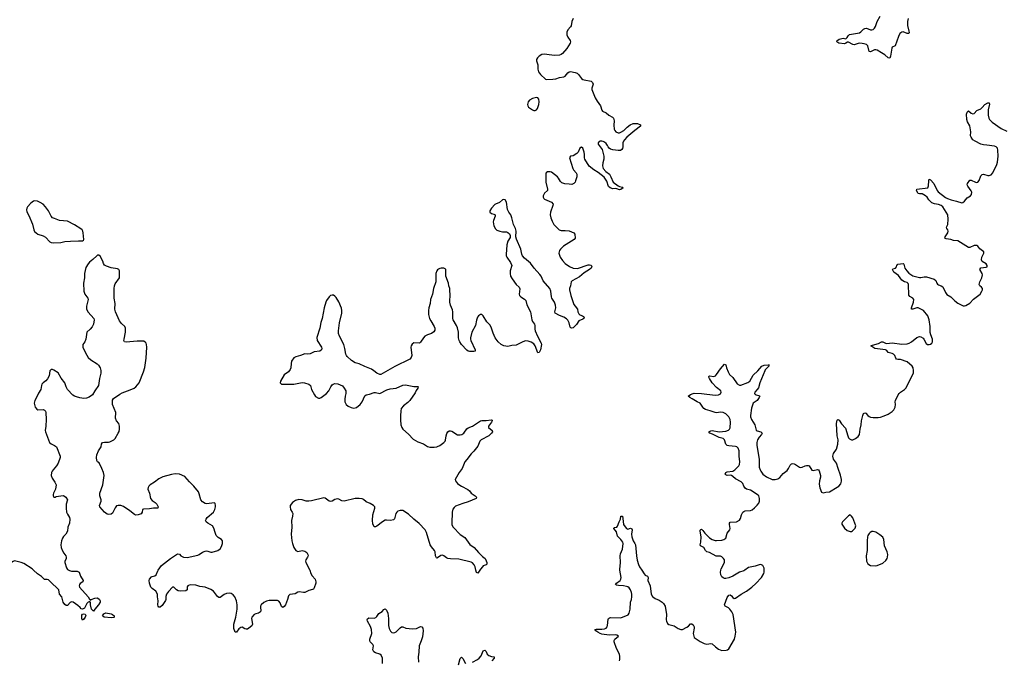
# Model space of a CAD drawing. Header units: inches. Extents: x 1449224 to 1618377, y 389895 to 532950.
# Tile 3 of 105: x 1473868 to 1488314, y 398678 to 408074. Entities that reach past the tile are written whole.
import ezdxf

# ---------------------------------------------------------------- set-up
doc = ezdxf.new("R2010")
doc.units = ezdxf.units.IN
doc.header["$MEASUREMENT"] = 0
for name, color, linetype in [('B4379', 7, 'Continuous'), ('B4389', 7, 'Continuous'), ('B4470', 7, 'Continuous'), ('B4480', 7, 'Continuous')]:
    doc.layers.add(name, color=color, linetype=linetype)

msp = doc.modelspace()

# ---------------------------------------------------------------- linework, layer by layer
at = {"layer": 'B4379', "color": 6, "elevation": 600}
for points in [[(1474591, 400000), (1474597, 399997), (1474630, 399986), (1474710, 399985), (1474742, 399970), (1474758, 399910), (1474800, 399850), (1474792, 399830), (1474756, 399804), (1474745, 399790), (1474742, 399770), (1474747, 399750), (1474870, 399610), (1474890, 399576), (1474902, 399570), (1474904, 399564), (1474910, 399562), (1474915, 399570), (1474969, 399590), (1475010, 399593), (1475038, 399570), (1475047, 399550), (1475046, 399530), (1475025, 399490), (1474971, 399429), (1474950, 399398), (1474922, 399430), (1474908, 399492), (1474907, 399527), (1474890, 399546), (1474885, 399535), (1474870, 399528), (1474852, 399510), (1474817, 399443), (1474791, 399429), (1474770, 399433), (1474757, 399450), (1474721, 399481), (1474650, 399529), (1474630, 399534), (1474610, 399524), (1474570, 399480), (1474550, 399481), (1474530, 399496), (1474506, 399530), (1474487, 399607), (1474453, 399650), (1474440, 399710), (1474424, 399730), (1474332, 399812), (1474290, 399857), (1474270, 399865), (1474230, 399863), (1474189, 399909), (1474130, 399944), (1474071, 400000)], [(1478125, 400000), (1478137, 399950), (1478158, 399918), (1478201, 399870), (1478215, 399830), (1478213, 399810), (1478190, 399739), (1478177, 399723), (1478165, 399715), (1478110, 399702), (1478050, 399674), (1478030, 399671), (1477970, 399681), (1477950, 399676), (1477907, 399653), (1477830, 399641), (1477810, 399621), (1477799, 399570), (1477770, 399491), (1477750, 399465), (1477730, 399450), (1477710, 399469), (1477690, 399520), (1477670, 399545), (1477650, 399556), (1477590, 399553), (1477530, 399555), (1477490, 399545), (1477450, 399527), (1477410, 399490), (1477401, 399470), (1477399, 399450), (1477406, 399410), (1477400, 399390), (1477370, 399371), (1477330, 399361), (1477309, 399351), (1477273, 399310), (1477268, 399290), (1477285, 399210), (1477275, 399185), (1477230, 399147), (1477210, 399136), (1477190, 399134), (1477170, 399141), (1477130, 399166), (1477110, 399160), (1477083, 399137), (1477050, 399092), (1477030, 399089), (1477010, 399142), (1477008, 399210), (1477041, 399310), (1477058, 399430), (1477056, 399490), (1477047, 399550), (1477022, 399610), (1477000, 399640), (1476970, 399656), (1476950, 399662), (1476904, 399656), (1476870, 399644), (1476810, 399601), (1476790, 399600), (1476770, 399613), (1476710, 399690), (1476670, 399718), (1476590, 399748), (1476510, 399758), (1476450, 399780), (1476370, 399784), (1476344, 399776), (1476335, 399770), (1476327, 399753), (1476326, 399710), (1476305, 399695), (1476230, 399691), (1476195, 399695), (1476169, 399709), (1476130, 399748), (1476110, 399750), (1476050, 399688), (1476022, 399650), (1476010, 399612), (1476010, 399570), (1476005, 399555), (1475957, 399483), (1475930, 399457), (1475910, 399458), (1475901, 399470), (1475896, 399490), (1475901, 399550), (1475888, 399610), (1475888, 399650), (1475864, 399690), (1475810, 399730), (1475792, 399752), (1475772, 399808), (1475767, 399850), (1475774, 399870), (1475800, 399900), (1475813, 399907), (1475850, 399917), (1475869, 399931), (1475893, 399990), (1475900, 400000)], [(1479191, 398630), (1479191, 398691), (1479189, 398710), (1479170, 398752), (1479150, 398768), (1479087, 398787), (1479064, 398804), (1479051, 398830), (1479059, 398890), (1479048, 398910), (1479010, 398947), (1479003, 398970), (1479005, 398990), (1479035, 399070), (1479031, 399130), (1479015, 399175), (1478970, 399250), (1478967, 399270), (1478973, 399287), (1478990, 399299), (1479070, 399296), (1479095, 399305), (1479110, 399318), (1479138, 399362), (1479186, 399394), (1479210, 399421), (1479230, 399435), (1479250, 399412), (1479268, 399368), (1479279, 399290), (1479281, 399190), (1479290, 399146), (1479306, 399106), (1479330, 399083), (1479350, 399079), (1479370, 399084), (1479390, 399096), (1479450, 399156), (1479470, 399168), (1479490, 399170), (1479531, 399151), (1479630, 399138), (1479690, 399143), (1479750, 399172), (1479767, 399167), (1479781, 399150), (1479788, 399110), (1479777, 399023), (1479759, 398961), (1479728, 398888), (1479725, 398795), (1479715, 398730), (1479721, 398650)]]:
    msp.add_lwpolyline(points, dxfattribs=at)
for points in [[(1474790, 399266), (1474780, 399290), (1474781, 399339), (1474790, 399354), (1474810, 399359), (1474830, 399355), (1474836, 399337), (1474830, 399310), (1474810, 399282)], [(1475210, 399302), (1475109, 399309), (1475084, 399330), (1475101, 399359), (1475130, 399374), (1475210, 399360), (1475230, 399351), (1475254, 399330), (1475256, 399310), (1475250, 399307)]]:
    msp.add_lwpolyline(points, close=True, dxfattribs=at)
at = {"layer": 'B4389', "color": 6, "elevation": 600}
for points in [[(1480618, 400000), (1480590, 399954), (1480570, 399965), (1480561, 400000)], [(1482666, 398670), (1482675, 398690), (1482675, 398735), (1482668, 398770), (1482622, 398850), (1482590, 398950), (1482590, 398970), (1482599, 398990), (1482654, 399030), (1482630, 399045), (1482610, 399050), (1482515, 399045), (1482410, 399060), (1482383, 399070), (1482351, 399090), (1482322, 399110), (1482308, 399130), (1482325, 399135), (1482410, 399135), (1482450, 399141), (1482470, 399150), (1482485, 399170), (1482491, 399189), (1482501, 399279), (1482507, 399293), (1482519, 399301), (1482535, 399305), (1482690, 399301), (1482795, 399345), (1482811, 399370), (1482827, 399430), (1482831, 399530), (1482844, 399570), (1482850, 399610), (1482849, 399649), (1482844, 399670), (1482830, 399711), (1482810, 399743), (1482790, 399754), (1482770, 399759), (1482728, 399768), (1482654, 399774), (1482622, 399782), (1482610, 399790), (1482622, 399810), (1482676, 399850), (1482688, 399870), (1482691, 399890), (1482672, 400000)], [(1482994, 400000), (1483030, 399944), (1483047, 399927), (1483078, 399910), (1483089, 399890), (1483085, 399850), (1483116, 399770), (1483134, 399650), (1483152, 399612), (1483190, 399582), (1483250, 399558), (1483292, 399532), (1483316, 399510), (1483339, 399470), (1483358, 399350), (1483353, 399270), (1483356, 399250), (1483370, 399218), (1483390, 399201), (1483470, 399181), (1483530, 399142), (1483570, 399127), (1483592, 399130), (1483657, 399163), (1483681, 399179), (1483710, 399211), (1483730, 399214), (1483750, 399196), (1483762, 399170), (1483765, 399150), (1483750, 399070), (1483758, 399030), (1483766, 399010), (1483851, 398951), (1483910, 398925), (1483950, 398915), (1484010, 398926), (1484030, 398917), (1484075, 398875), (1484122, 398842), (1484170, 398823), (1484235, 398825), (1484252, 398830), (1484272, 398848), (1484353, 398987), (1484367, 399030), (1484373, 399090), (1484336, 399350), (1484316, 399390), (1484285, 399430), (1484268, 399448), (1484218, 399470), (1484211, 399490), (1484250, 399601), (1484270, 399633), (1484290, 399638), (1484310, 399622), (1484330, 399597), (1484350, 399584), (1484370, 399588), (1484452, 399648), (1484532, 399690), (1484610, 399748), (1484670, 399804), (1484750, 399892), (1484784, 399950), (1484789, 399970), (1484789, 400000)], [(1484505, 400000), (1484490, 399990), (1484430, 399970), (1484330, 399910), (1484274, 399886), (1484230, 399877), (1484210, 399878), (1484190, 399886), (1484170, 399903), (1484154, 399930), (1484148, 399970), (1484155, 400000)], [(1480305, 398610), (1480330, 398706), (1480350, 398725), (1480370, 398705), (1480410, 398633)], [(1480510, 398652), (1480583, 398690), (1480610, 398709), (1480637, 398743), (1480670, 398815), (1480690, 398826), (1480710, 398805), (1480727, 398770), (1480749, 398749), (1480790, 398733), (1480831, 398730), (1480828, 398710), (1480795, 398670)]]:
    msp.add_lwpolyline(points, dxfattribs=at)
at = {"layer": 'B4470', "color": 6, "elevation": 600}
msp.add_lwpolyline([(1474090, 405416), (1474070, 405410), (1474030, 405382), (1473983, 405330), (1473972, 405310), (1473966, 405286), (1473974, 405254), (1474001, 405202), (1474054, 405074), (1474077, 404990), (1474087, 404967), (1474107, 404947), (1474134, 404930), (1474210, 404903), (1474245, 404885), (1474310, 404817), (1474330, 404806), (1474370, 404800), (1474470, 404808), (1474530, 404819), (1474614, 404826), (1474732, 404832), (1474790, 404830), (1474802, 404838), (1474810, 404850), (1474801, 404950), (1474794, 404974), (1474784, 404990), (1474765, 405005), (1474670, 405066), (1474570, 405120), (1474510, 405123), (1474450, 405131), (1474376, 405156), (1474350, 405170), (1474330, 405190), (1474290, 405270), (1474248, 405330), (1474210, 405370), (1474170, 405395), (1474130, 405413)], close=True, dxfattribs=at)
for points in [[(1475900, 400000), (1475950, 400069), (1476080, 400170), (1476170, 400231), (1476190, 400238), (1476210, 400232), (1476233, 400210), (1476269, 400190), (1476325, 400185), (1476480, 400220), (1476502, 400230), (1476550, 400264), (1476590, 400277), (1476610, 400282), (1476630, 400279), (1476670, 400263), (1476690, 400262), (1476773, 400290), (1476810, 400313), (1476830, 400345), (1476844, 400390), (1476845, 400430), (1476830, 400450), (1476780, 400480), (1476752, 400510), (1476734, 400550), (1476715, 400615), (1476695, 400650), (1476627, 400687), (1476605, 400710), (1476596, 400730), (1476602, 400750), (1476619, 400770), (1476713, 400850), (1476730, 400890), (1476739, 400930), (1476741, 400950), (1476737, 400977), (1476726, 400986), (1476610, 400973), (1476590, 400979), (1476550, 401003), (1476527, 401030), (1476501, 401121), (1476490, 401147), (1476425, 401230), (1476357, 401297), (1476293, 401373), (1476210, 401410), (1476150, 401413), (1476096, 401404), (1475970, 401368), (1475910, 401339), (1475845, 401290), (1475782, 401250), (1475763, 401230), (1475752, 401210), (1475749, 401190), (1475772, 401130), (1475788, 401050), (1475810, 401020), (1475856, 400990), (1475879, 400970), (1475900, 400930), (1475893, 400907), (1475830, 400910), (1475770, 400900), (1475684, 400896), (1475670, 400890), (1475665, 400850), (1475652, 400828), (1475607, 400813), (1475570, 400808), (1475550, 400814), (1475483, 400870), (1475390, 400933), (1475350, 400950), (1475313, 400947), (1475290, 400941), (1475270, 400916), (1475230, 400836), (1475210, 400821), (1475176, 400816), (1475150, 400823), (1475110, 400852), (1475045, 400930), (1475041, 400950), (1475064, 401010), (1475062, 401030), (1475043, 401090), (1475043, 401130), (1475088, 401250), (1475109, 401390), (1475099, 401430), (1475074, 401490), (1475032, 401572), (1475011, 401591), (1475001, 401610), (1474995, 401650), (1475001, 401690), (1475024, 401750), (1475061, 401810), (1475070, 401850), (1475085, 401870), (1475110, 401879), (1475170, 401879), (1475190, 401883), (1475249, 401912), (1475267, 401933), (1475313, 402010), (1475325, 402035), (1475332, 402068), (1475333, 402110), (1475329, 402130), (1475320, 402150), (1475290, 402191), (1475275, 402230), (1475277, 402310), (1475231, 402430), (1475229, 402491), (1475243, 402517), (1475337, 402583), (1475370, 402599), (1475490, 402643), (1475545, 402670), (1475570, 402690), (1475621, 402750), (1475686, 402910), (1475706, 402974), (1475725, 403110), (1475731, 403269), (1475728, 403310), (1475721, 403330), (1475710, 403344), (1475690, 403357), (1475670, 403361), (1475590, 403361), (1475430, 403342), (1475405, 403350), (1475398, 403370), (1475399, 403390), (1475420, 403490), (1475420, 403550), (1475410, 403576), (1475360, 403620), (1475330, 403657), (1475271, 403790), (1475264, 403830), (1475267, 403910), (1475255, 403990), (1475253, 404130), (1475259, 404170), (1475270, 404201), (1475331, 404290), (1475334, 404346), (1475330, 404390), (1475320, 404410), (1475302, 404422), (1475210, 404433), (1475139, 404459), (1475114, 404474), (1475096, 404496), (1475086, 404530), (1475050, 404604), (1475030, 404622), (1475010, 404618), (1474999, 404610), (1474942, 404558), (1474890, 404518), (1474870, 404494), (1474840, 404440), (1474818, 404350), (1474818, 404290), (1474806, 404210), (1474808, 404090), (1474824, 404050), (1474868, 403990), (1474871, 403970), (1474849, 403871), (1474850, 403830), (1474870, 403782), (1474957, 403690), (1474962, 403670), (1474950, 403610), (1474930, 403570), (1474903, 403537), (1474853, 403490), (1474838, 403390), (1474821, 403350), (1474796, 403310), (1474792, 403290), (1474795, 403270), (1474831, 403190), (1474870, 403121), (1474910, 403086), (1475005, 403025), (1475025, 403005), (1475048, 402968), (1475058, 402930), (1475057, 402890), (1475038, 402810), (1475026, 402710), (1474970, 402630), (1474936, 402570), (1474885, 402535), (1474850, 402521), (1474810, 402518), (1474750, 402526), (1474700, 402540), (1474670, 402552), (1474647, 402567), (1474571, 402651), (1474548, 402690), (1474528, 402748), (1474477, 402817), (1474430, 402892), (1474370, 402935), (1474350, 402942), (1474330, 402941), (1474310, 402924), (1474298, 402850), (1474275, 402805), (1474250, 402778), (1474210, 402750), (1474193, 402727), (1474186, 402710), (1474177, 402650), (1474143, 402597), (1474115, 402530), (1474092, 402490), (1474084, 402470), (1474082, 402450), (1474096, 402390), (1474120, 402360), (1474133, 402353), (1474210, 402356), (1474230, 402349), (1474245, 402330), (1474251, 402310), (1474257, 402210), (1474252, 402110), (1474243, 402050), (1474246, 402030), (1474307, 401870), (1474330, 401851), (1474379, 401830), (1474409, 401809), (1474462, 401670), (1474460, 401650), (1474432, 401570), (1474409, 401530), (1474357, 401470), (1474345, 401450), (1474336, 401430), (1474330, 401390), (1474344, 401350), (1474385, 401290), (1474402, 401250), (1474395, 401190), (1474364, 401130), (1474361, 401110), (1474361, 401090), (1474370, 401071), (1474390, 401071), (1474402, 401078), (1474472, 401092), (1474510, 401094), (1474547, 401070), (1474571, 401030), (1474551, 400969), (1474548, 400910), (1474556, 400850), (1474570, 400819), (1474600, 400770), (1474603, 400750), (1474597, 400690), (1474576, 400630), (1474570, 400570), (1474547, 400530), (1474510, 400494), (1474495, 400470), (1474482, 400430), (1474471, 400370), (1474477, 400330), (1474490, 400295), (1474514, 400250), (1474543, 400210), (1474550, 400190), (1474548, 400170), (1474532, 400128), (1474532, 400110), (1474554, 400034), (1474569, 400010), (1474591, 400000)], [(1480000, 404403), (1479989, 404391), (1479971, 404350), (1479971, 404230), (1479938, 404130), (1479922, 404050), (1479896, 403970), (1479892, 403910), (1479872, 403850), (1479864, 403810), (1479868, 403750), (1479882, 403690), (1479898, 403658), (1479950, 403576), (1479958, 403550), (1479958, 403522), (1479942, 403498), (1479910, 403470), (1479850, 403452), (1479810, 403430), (1479790, 403409), (1479750, 403343), (1479732, 403328), (1479650, 403333), (1479624, 403316), (1479609, 403291), (1479607, 403270), (1479620, 403150), (1479610, 403119), (1479590, 403096), (1479373, 402987), (1479168, 402872), (1479150, 402872), (1479110, 402890), (1479066, 402926), (1479030, 402950), (1478930, 402987), (1478850, 403024), (1478790, 403042), (1478735, 403075), (1478673, 403133), (1478662, 403150), (1478653, 403170), (1478640, 403250), (1478622, 403310), (1478560, 403430), (1478545, 403470), (1478544, 403510), (1478559, 403630), (1478593, 403770), (1478596, 403810), (1478590, 403841), (1478550, 403934), (1478510, 403998), (1478490, 404021), (1478470, 404032), (1478450, 404034), (1478430, 404027), (1478406, 404010), (1478370, 403956), (1478359, 403930), (1478336, 403850), (1478308, 403692), (1478287, 403633), (1478272, 403550), (1478229, 403411), (1478234, 403370), (1478296, 403270), (1478302, 403250), (1478294, 403230), (1478270, 403210), (1478190, 403200), (1478130, 403172), (1478090, 403170), (1478050, 403174), (1477990, 403150), (1477921, 403130), (1477890, 403112), (1477857, 403063), (1477849, 403030), (1477847, 402970), (1477838, 402942), (1477810, 402911), (1477750, 402867), (1477693, 402770), (1477691, 402750), (1477710, 402730), (1477727, 402727), (1477890, 402728), (1478010, 402753), (1478048, 402748), (1478110, 402730), (1478132, 402710), (1478150, 402651), (1478193, 402570), (1478210, 402548), (1478250, 402525), (1478270, 402525), (1478290, 402534), (1478370, 402590), (1478401, 402630), (1478431, 402689), (1478450, 402716), (1478466, 402730), (1478490, 402739), (1478535, 402735), (1478602, 402702), (1478630, 402671), (1478652, 402630), (1478654, 402590), (1478643, 402550), (1478637, 402510), (1478639, 402470), (1478647, 402447), (1478659, 402430), (1478687, 402407), (1478730, 402384), (1478770, 402375), (1478810, 402385), (1478864, 402430), (1478894, 402470), (1478930, 402558), (1478950, 402571), (1479000, 402580), (1479070, 402606), (1479090, 402605), (1479150, 402589), (1479253, 402647), (1479302, 402658), (1479390, 402668), (1479490, 402715), (1479530, 402717), (1479650, 402696), (1479710, 402693), (1479714, 402690), (1479708, 402670), (1479684, 402636), (1479670, 402603), (1479594, 402490), (1479562, 402458), (1479499, 402410), (1479467, 402370), (1479458, 402330), (1479455, 402270), (1479455, 402205), (1479462, 402130), (1479472, 402092), (1479487, 402067), (1479570, 401994), (1479643, 401923), (1479710, 401881), (1479790, 401852), (1479850, 401814), (1479883, 401803), (1479950, 401803), (1479990, 401809), (1480000, 401813)], [(1480000, 400183), (1479990, 400177), (1479982, 400182), (1479970, 400210), (1479964, 400270), (1479956, 400290), (1479910, 400342), (1479892, 400370), (1479835, 400550), (1479815, 400590), (1479730, 400685), (1479650, 400750), (1479570, 400823), (1479490, 400875), (1479450, 400876), (1479417, 400863), (1479399, 400850), (1479388, 400830), (1479365, 400755), (1479350, 400737), (1479310, 400729), (1479250, 400735), (1479228, 400732), (1479189, 400711), (1479110, 400645), (1479090, 400635), (1479076, 400636), (1479070, 400637), (1479050, 400681), (1479043, 400730), (1479050, 400810), (1479080, 400910), (1479077, 400930), (1479059, 400950), (1479010, 400978), (1478950, 401004), (1478910, 401035), (1478890, 401045), (1478850, 401052), (1478790, 401051), (1478630, 401011), (1478595, 401015), (1478550, 401041), (1478530, 401046), (1478490, 401036), (1478450, 401011), (1478430, 401007), (1478410, 401013), (1478350, 401055), (1478330, 401060), (1478150, 401015), (1478110, 401011), (1478070, 401013), (1478010, 401032), (1477964, 401036), (1477916, 401024), (1477870, 400992), (1477838, 400950), (1477834, 400930), (1477843, 400890), (1477867, 400850), (1477873, 400830), (1477870, 400790), (1477854, 400726), (1477859, 400630), (1477850, 400530), (1477859, 400430), (1477868, 400390), (1477891, 400330), (1477919, 400290), (1477950, 400275), (1478010, 400289), (1478050, 400280), (1478079, 400259), (1478096, 400230), (1478098, 400210), (1478091, 400190), (1478065, 400150), (1478062, 400130), (1478067, 400110), (1478122, 400010), (1478125, 400000)], [(1474071, 400000), (1474050, 400020), (1473930, 400098), (1473890, 400113), (1473810, 400134), (1473790, 400135), (1473770, 400126), (1473690, 400074), (1473645, 400065), (1473590, 400070), (1473527, 400107), (1473470, 400128), (1473450, 400131), (1473430, 400124), (1473348, 400010), (1473345, 400000)]]:
    msp.add_lwpolyline(points, dxfattribs=at)
at = {"layer": 'B4480', "color": 6, "elevation": 600}
for points in [[(1486902, 408090), (1486893, 408050), (1486894, 407990), (1486913, 407907), (1486916, 407884), (1486913, 407870), (1486890, 407873), (1486830, 407895), (1486810, 407892), (1486783, 407870), (1486761, 407830), (1486712, 407690), (1486669, 407671), (1486662, 407658), (1486643, 407537), (1486632, 407508), (1486610, 407513), (1486560, 407560), (1486510, 407586), (1486450, 407628), (1486430, 407633), (1486410, 407630), (1486350, 407605), (1486333, 407610), (1486312, 407692), (1486290, 407710), (1486260, 407720), (1486230, 407727), (1486190, 407728), (1486170, 407726), (1486110, 407707), (1486090, 407708), (1486030, 407745), (1486014, 407746), (1485990, 407728), (1485970, 407719), (1485886, 407730), (1485857, 407750), (1485863, 407770), (1485870, 407776), (1485890, 407788), (1485950, 407802), (1485990, 407795), (1486007, 407813), (1486022, 407838), (1486045, 407855), (1486190, 407883), (1486210, 407895), (1486250, 407933), (1486270, 407945), (1486290, 407949), (1486350, 407926), (1486370, 407926), (1486390, 407932), (1486410, 407949), (1486424, 407976), (1486450, 408050), (1486495, 408125)], [(1481988, 408090), (1481971, 408050), (1481957, 407983), (1481951, 407969), (1481910, 407923), (1481897, 407890), (1481897, 407850), (1481910, 407820), (1481943, 407770), (1481947, 407750), (1481942, 407730), (1481895, 407650), (1481830, 407579), (1481810, 407562), (1481790, 407553), (1481710, 407550), (1481602, 407562), (1481570, 407570), (1481530, 407565), (1481490, 407538), (1481467, 407513), (1481452, 407490), (1481450, 407470), (1481470, 407410), (1481469, 407350), (1481482, 407310), (1481510, 407268), (1481580, 407200), (1481590, 407197), (1481690, 407200), (1481733, 407207), (1481790, 407227), (1481850, 407236), (1481870, 407248), (1481910, 407295), (1481930, 407308), (1481950, 407312), (1482019, 407299), (1482048, 407288), (1482068, 407268), (1482110, 407212), (1482130, 407197), (1482150, 407190), (1482250, 407170), (1482274, 407154), (1482283, 407130), (1482263, 407070), (1482262, 407050), (1482310, 406930), (1482339, 406879), (1482389, 406810), (1482408, 406748), (1482420, 406730), (1482470, 406706), (1482512, 406672), (1482566, 406646), (1482580, 406630), (1482591, 406590), (1482587, 406527), (1482590, 406470), (1482598, 406450), (1482616, 406430), (1482650, 406417), (1482670, 406417), (1482690, 406423), (1482733, 406450), (1482782, 406498), (1482823, 406530), (1482870, 406551), (1482893, 406553), (1482930, 406550), (1482978, 406530), (1482978, 406510), (1482893, 406450), (1482777, 406350), (1482740, 406310), (1482726, 406290), (1482719, 406270), (1482716, 406210), (1482710, 406184), (1482703, 406170), (1482683, 406157), (1482650, 406155), (1482570, 406164), (1482535, 406175), (1482515, 406190), (1482500, 406210), (1482493, 406230), (1482470, 406258), (1482450, 406277), (1482430, 406287), (1482410, 406292), (1482382, 406290), (1482370, 406287), (1482353, 406270), (1482355, 406250), (1482412, 406170), (1482439, 406070), (1482439, 406030), (1482424, 405976), (1482417, 405930), (1482428, 405890), (1482466, 405846), (1482522, 405810), (1482543, 405770), (1482574, 405690), (1482650, 405637), (1482670, 405628), (1482710, 405619), (1482721, 405610), (1482690, 405581), (1482670, 405577), (1482630, 405595), (1482610, 405598), (1482570, 405595), (1482530, 405608), (1482509, 405629), (1482484, 405704), (1482444, 405764), (1482355, 405835), (1482290, 405871), (1482225, 405925), (1482161, 406030), (1482155, 406050), (1482155, 406095), (1482150, 406130), (1482131, 406190), (1482110, 406202), (1482087, 406190), (1482063, 406130), (1482044, 406110), (1481990, 406079), (1481947, 406073), (1481936, 406050), (1481984, 405890), (1481995, 405870), (1482032, 405830), (1482041, 405810), (1482040, 405770), (1482024, 405710), (1482017, 405690), (1482000, 405670), (1481970, 405659), (1481930, 405660), (1481868, 405668), (1481822, 405682), (1481800, 405700), (1481774, 405750), (1481758, 405770), (1481670, 405836), (1481650, 405844), (1481610, 405841), (1481591, 405830), (1481585, 405815), (1481589, 405750), (1481585, 405690), (1481614, 405586), (1481610, 405568), (1481570, 405530), (1481556, 405510), (1481548, 405490), (1481548, 405470), (1481558, 405450), (1481570, 405440), (1481670, 405396), (1481693, 405370), (1481692, 405350), (1481658, 405250), (1481653, 405210), (1481660, 405170), (1481679, 405119), (1481707, 405070), (1481781, 404990), (1481810, 404982), (1481870, 404983), (1481930, 404976), (1481998, 404950), (1482013, 404930), (1482017, 404870), (1482005, 404850), (1481846, 404750), (1481803, 404710), (1481789, 404690), (1481780, 404650), (1481798, 404590), (1481830, 404540), (1481870, 404500), (1481936, 404456), (1481990, 404430), (1482050, 404427), (1482210, 404478), (1482230, 404478), (1482250, 404473), (1482261, 404450), (1482251, 404430), (1482230, 404412), (1482150, 404360), (1482079, 404301), (1481976, 404244), (1481959, 404230), (1481949, 404170), (1481935, 404130), (1481935, 404110), (1481952, 404030), (1481998, 403898), (1482017, 403870), (1482054, 403830), (1482059, 403790), (1482070, 403761), (1482086, 403746), (1482126, 403730), (1482140, 403720), (1482149, 403710), (1482144, 403690), (1482130, 403680), (1482070, 403656), (1482037, 403603), (1481990, 403556), (1481970, 403550), (1481952, 403552), (1481945, 403565), (1481932, 403630), (1481910, 403666), (1481888, 403688), (1481852, 403712), (1481790, 403733), (1481723, 403770), (1481719, 403790), (1481733, 403850), (1481728, 403888), (1481713, 403930), (1481676, 403990), (1481669, 404010), (1481662, 404090), (1481646, 404130), (1481550, 404246), (1481519, 404310), (1481498, 404338), (1481415, 404430), (1481361, 404501), (1481275, 404575), (1481247, 404610), (1481237, 404637), (1481221, 404710), (1481155, 404855), (1481147, 404890), (1481153, 404970), (1481140, 405010), (1481112, 405072), (1481089, 405170), (1481073, 405213), (1481046, 405250), (1481026, 405290), (1481010, 405399), (1480990, 405430), (1480970, 405439), (1480950, 405431), (1480905, 405395), (1480851, 405370), (1480839, 405361), (1480790, 405308), (1480768, 405270), (1480767, 405250), (1480790, 405232), (1480823, 405223), (1480842, 405210), (1480843, 405190), (1480817, 405130), (1480814, 405110), (1480824, 405050), (1480847, 405007), (1480868, 404988), (1480910, 404970), (1480950, 404963), (1481010, 404963), (1481030, 404955), (1481053, 404933), (1481064, 404910), (1481063, 404877), (1481030, 404827), (1481013, 404770), (1481003, 404630), (1481005, 404610), (1481013, 404590), (1481071, 404511), (1481087, 404470), (1481066, 404390), (1481064, 404350), (1481070, 404310), (1481091, 404271), (1481150, 404192), (1481198, 404150), (1481205, 404125), (1481197, 404050), (1481202, 404030), (1481218, 404010), (1481275, 403975), (1481294, 403954), (1481307, 403890), (1481363, 403790), (1481380, 403670), (1481390, 403648), (1481421, 403610), (1481428, 403590), (1481425, 403535), (1481430, 403510), (1481463, 403430), (1481518, 403330), (1481523, 403310), (1481510, 403230), (1481490, 403191), (1481470, 403190), (1481431, 403290), (1481410, 403318), (1481370, 403343), (1481330, 403360), (1481290, 403362), (1481251, 403349), (1481150, 403301), (1481090, 403295), (1481030, 403282), (1480970, 403289), (1480930, 403310), (1480890, 403350), (1480844, 403410), (1480815, 403475), (1480791, 403551), (1480770, 403595), (1480724, 403644), (1480670, 403732), (1480650, 403749), (1480631, 403751), (1480598, 403730), (1480586, 403710), (1480570, 403669), (1480553, 403590), (1480500, 403490), (1480481, 403410), (1480482, 403390), (1480489, 403370), (1480551, 403230), (1480550, 403210), (1480530, 403205), (1480468, 403208), (1480450, 403211), (1480430, 403227), (1480349, 403310), (1480327, 403347), (1480318, 403370), (1480307, 403410), (1480305, 403490), (1480290, 403553), (1480276, 403590), (1480226, 403670), (1480221, 403690), (1480225, 403750), (1480222, 403790), (1480216, 403816), (1480187, 403887), (1480178, 403930), (1480178, 403970), (1480184, 404010), (1480180, 404130), (1480165, 404170), (1480157, 404210), (1480119, 404310), (1480118, 404410), (1480110, 404419), (1480090, 404429), (1480050, 404430), (1480030, 404427), (1480010, 404413), (1480000, 404403)], [(1484155, 400000), (1484160, 400020), (1484207, 400110), (1484208, 400150), (1484196, 400170), (1484170, 400194), (1484150, 400203), (1484084, 400204), (1483990, 400261), (1483950, 400271), (1483930, 400287), (1483906, 400330), (1483855, 400355), (1483852, 400372), (1483860, 400410), (1483865, 400490), (1483851, 400570), (1483853, 400587), (1483862, 400598), (1483870, 400600), (1483890, 400581), (1483921, 400541), (1483990, 400473), (1484030, 400451), (1484070, 400437), (1484090, 400436), (1484170, 400441), (1484201, 400450), (1484226, 400470), (1484250, 400542), (1484287, 400590), (1484290, 400610), (1484280, 400670), (1484281, 400690), (1484290, 400703), (1484386, 400710), (1484429, 400731), (1484444, 400756), (1484457, 400810), (1484478, 400850), (1484490, 400862), (1484510, 400869), (1484590, 400875), (1484614, 400886), (1484648, 400912), (1484690, 400954), (1484710, 400984), (1484720, 401010), (1484723, 401050), (1484710, 401088), (1484686, 401110), (1484590, 401175), (1484530, 401187), (1484510, 401202), (1484493, 401230), (1484479, 401270), (1484455, 401295), (1484370, 401339), (1484330, 401375), (1484310, 401386), (1484290, 401391), (1484249, 401390), (1484230, 401396), (1484217, 401410), (1484230, 401430), (1484250, 401441), (1484330, 401454), (1484362, 401470), (1484421, 401530), (1484431, 401549), (1484435, 401590), (1484422, 401670), (1484423, 401750), (1484411, 401790), (1484390, 401807), (1484370, 401814), (1484270, 401823), (1484246, 401830), (1484229, 401849), (1484209, 401910), (1484190, 401929), (1484130, 401946), (1484090, 401963), (1484035, 401995), (1483992, 402010), (1483979, 402030), (1484010, 402045), (1484030, 402047), (1484130, 402030), (1484230, 402040), (1484266, 402054), (1484282, 402070), (1484291, 402089), (1484299, 402170), (1484293, 402210), (1484270, 402250), (1484230, 402292), (1484190, 402313), (1484150, 402316), (1484090, 402308), (1484070, 402310), (1483999, 402339), (1483930, 402354), (1483907, 402370), (1483889, 402390), (1483851, 402451), (1483810, 402470), (1483735, 402515), (1483699, 402530), (1483677, 402550), (1483710, 402576), (1483749, 402591), (1483766, 402594), (1483870, 402590), (1484074, 402566), (1484119, 402570), (1484150, 402588), (1484159, 402610), (1484153, 402630), (1484090, 402680), (1484030, 402750), (1483990, 402810), (1483979, 402830), (1483980, 402840), (1483982, 402850), (1483988, 402852), (1484050, 402841), (1484075, 402850), (1484092, 402868), (1484150, 402952), (1484210, 403023), (1484230, 403011), (1484239, 402970), (1484262, 402910), (1484283, 402870), (1484330, 402826), (1484395, 402735), (1484430, 402713), (1484450, 402712), (1484550, 402753), (1484579, 402770), (1484630, 402862), (1484697, 402923), (1484754, 402990), (1484790, 403009), (1484850, 403014), (1484862, 403010), (1484857, 403003), (1484857, 402990), (1484804, 402936), (1484798, 402922), (1484725, 402750), (1484706, 402674), (1484690, 402650), (1484653, 402610), (1484651, 402590), (1484660, 402580), (1484672, 402572), (1484710, 402564), (1484726, 402550), (1484716, 402530), (1484687, 402490), (1484629, 402450), (1484606, 402374), (1484588, 402270), (1484589, 402249), (1484603, 402210), (1484655, 402130), (1484675, 402055), (1484690, 402044), (1484741, 402030), (1484760, 402010), (1484751, 401990), (1484717, 401950), (1484691, 401910), (1484682, 401870), (1484685, 401830), (1484717, 401630), (1484719, 401510), (1484730, 401470), (1484741, 401450), (1484771, 401410), (1484824, 401370), (1484910, 401332), (1484952, 401328), (1484990, 401337), (1485022, 401358), (1485070, 401417), (1485130, 401463), (1485149, 401491), (1485170, 401538), (1485190, 401560), (1485210, 401564), (1485230, 401560), (1485252, 401550), (1485310, 401509), (1485326, 401506), (1485350, 401512), (1485390, 401532), (1485410, 401537), (1485436, 401536), (1485450, 401530), (1485490, 401468), (1485510, 401460), (1485574, 401474), (1485590, 401471), (1485598, 401458), (1485617, 401390), (1485615, 401365), (1485601, 401310), (1485599, 401259), (1485608, 401208), (1485630, 401146), (1485655, 401135), (1485696, 401144), (1485750, 401148), (1485864, 401216), (1485886, 401234), (1485914, 401266), (1485926, 401306), (1485927, 401330), (1485913, 401393), (1485874, 401490), (1485854, 401570), (1485810, 401630), (1485799, 401670), (1485807, 401710), (1485850, 401775), (1485872, 401850), (1485874, 401910), (1485863, 401970), (1485850, 402150), (1485862, 402198), (1485870, 402210), (1485890, 402200), (1485927, 402147), (1485982, 402082), (1486018, 401970), (1486030, 401943), (1486044, 401924), (1486070, 401911), (1486090, 401912), (1486132, 401930), (1486170, 401962), (1486189, 401990), (1486198, 402070), (1486216, 402130), (1486221, 402190), (1486238, 402270), (1486250, 402296), (1486270, 402309), (1486284, 402304), (1486311, 402270), (1486332, 402252), (1486350, 402244), (1486390, 402237), (1486462, 402238), (1486496, 402244), (1486550, 402262), (1486610, 402290), (1486670, 402328), (1486692, 402350), (1486711, 402389), (1486716, 402430), (1486714, 402470), (1486719, 402490), (1486758, 402570), (1486770, 402590), (1486790, 402610), (1486850, 402650), (1486868, 402670), (1486980, 402890), (1486983, 402930), (1486975, 402970), (1486961, 402990), (1486890, 403055), (1486790, 403090), (1486750, 403089), (1486734, 403094), (1486721, 403110), (1486706, 403150), (1486689, 403169), (1486670, 403180), (1486612, 403192), (1486590, 403223), (1486573, 403233), (1486412, 403250), (1486355, 403290), (1486379, 403301), (1486470, 403323), (1486510, 403350), (1486530, 403348), (1486570, 403328), (1486590, 403326), (1486670, 403333), (1486810, 403313), (1486890, 403322), (1486917, 403330), (1486950, 403348), (1487030, 403412), (1487070, 403425), (1487090, 403422), (1487122, 403402), (1487132, 403390), (1487166, 403326), (1487189, 403309), (1487210, 403309), (1487230, 403315), (1487249, 403330), (1487259, 403350), (1487258, 403390), (1487234, 403454), (1487228, 403488), (1487226, 403574), (1487211, 403670), (1487191, 403731), (1487130, 403808), (1487070, 403839), (1487050, 403847), (1487030, 403847), (1486970, 403829), (1486950, 403830), (1486951, 403850), (1486980, 403930), (1486985, 403970), (1486974, 403990), (1486930, 404012), (1486913, 404033), (1486910, 404190), (1486904, 404204), (1486890, 404218), (1486850, 404231), (1486812, 404252), (1486760, 404320), (1486693, 404370), (1486672, 404410), (1486680, 404420), (1486717, 404430), (1486732, 404448), (1486739, 404470), (1486754, 404486), (1486830, 404499), (1486838, 404490), (1486855, 404430), (1486882, 404390), (1486914, 404354), (1486970, 404318), (1487069, 404291), (1487090, 404292), (1487138, 404302), (1487170, 404301), (1487286, 404266), (1487308, 404250), (1487325, 404210), (1487336, 404196), (1487350, 404185), (1487390, 404170), (1487410, 404155), (1487450, 404074), (1487470, 404045), (1487530, 404010), (1487589, 403949), (1487630, 403914), (1487710, 403878), (1487730, 403876), (1487750, 403882), (1487810, 403915), (1487863, 403977), (1487958, 404050), (1487986, 404090), (1487992, 404110), (1487993, 404133), (1487980, 404150), (1487953, 404170), (1487945, 404190), (1487954, 404230), (1487983, 404290), (1487993, 404330), (1487988, 404350), (1487953, 404410), (1487970, 404432), (1488050, 404442), (1488061, 404450), (1488063, 404470), (1488050, 404491), (1487988, 404528), (1487977, 404550), (1487984, 404590), (1488012, 404650), (1488012, 404670), (1487955, 404715), (1487927, 404750), (1487910, 404760), (1487870, 404764), (1487810, 404733), (1487790, 404735), (1487630, 404831), (1487570, 404836), (1487530, 404852), (1487462, 404862), (1487442, 404870), (1487445, 404890), (1487485, 404950), (1487492, 404970), (1487485, 404990), (1487470, 405010), (1487464, 405030), (1487485, 405070), (1487492, 405150), (1487484, 405210), (1487463, 405250), (1487410, 405328), (1487390, 405347), (1487350, 405365), (1487290, 405372), (1487250, 405390), (1487208, 405430), (1487180, 405470), (1487159, 405490), (1487110, 405518), (1487070, 405519), (1487050, 405525), (1487026, 405570), (1487030, 405590), (1487192, 405610), (1487204, 405636), (1487205, 405710), (1487210, 405736), (1487230, 405726), (1487279, 405670), (1487329, 405569), (1487342, 405550), (1487450, 405467), (1487482, 405450), (1487536, 405430), (1487614, 405414), (1487690, 405390), (1487707, 405393), (1487730, 405410), (1487770, 405459), (1487819, 405490), (1487833, 405510), (1487836, 405544), (1487830, 405563), (1487779, 405630), (1487771, 405650), (1487772, 405670), (1487810, 405719), (1487830, 405718), (1487890, 405690), (1487910, 405688), (1487928, 405692), (1487947, 405713), (1487970, 405784), (1487990, 405804), (1488010, 405807), (1488070, 405788), (1488090, 405788), (1488120, 405800), (1488147, 405830), (1488203, 405950), (1488214, 405986), (1488223, 406070), (1488218, 406158), (1488212, 406190), (1488193, 406210), (1488170, 406218), (1488056, 406236), (1488010, 406238), (1487970, 406248), (1487885, 406290), (1487850, 406313), (1487827, 406350), (1487819, 406370), (1487824, 406430), (1487810, 406518), (1487775, 406575), (1487765, 406610), (1487759, 406690), (1487770, 406717), (1487790, 406737), (1487830, 406703), (1487850, 406695), (1487870, 406699), (1487910, 406743), (1487970, 406768), (1487990, 406784), (1488030, 406832), (1488070, 406854), (1488090, 406857), (1488095, 406835), (1488079, 406750), (1488075, 406675), (1488085, 406630), (1488096, 406610), (1488138, 406570), (1488270, 406480), (1488350, 406437)], [(1480000, 401813), (1480030, 401827), (1480090, 401870), (1480109, 401890), (1480115, 401905), (1480123, 401970), (1480136, 402004), (1480150, 402031), (1480170, 402044), (1480190, 402045), (1480210, 402037), (1480290, 401984), (1480330, 401983), (1480354, 401990), (1480384, 402010), (1480429, 402071), (1480450, 402088), (1480510, 402113), (1480630, 402191), (1480650, 402197), (1480710, 402194), (1480785, 402205), (1480798, 402198), (1480800, 402190), (1480792, 402170), (1480747, 402110), (1480744, 402090), (1480801, 402050), (1480803, 402030), (1480792, 402010), (1480750, 401969), (1480640, 401910), (1480617, 401890), (1480590, 401820), (1480533, 401747), (1480490, 401705), (1480430, 401622), (1480399, 401590), (1480360, 401490), (1480318, 401430), (1480257, 401330), (1480262, 401310), (1480292, 401270), (1480310, 401255), (1480348, 401230), (1480444, 401184), (1480465, 401165), (1480492, 401130), (1480551, 401090), (1480571, 401070), (1480565, 401050), (1480450, 401001), (1480370, 400979), (1480263, 400937), (1480241, 400919), (1480224, 400896), (1480212, 400850), (1480206, 400690), (1480210, 400666), (1480228, 400630), (1480330, 400522), (1480399, 400479), (1480470, 400375), (1480535, 400330), (1480598, 400258), (1480659, 400199), (1480698, 400170), (1480702, 400162), (1480720, 400110), (1480720, 400090), (1480710, 400079), (1480670, 400063), (1480657, 400050), (1480627, 400013), (1480618, 400000)], [(1482672, 400000), (1482671, 400010), (1482684, 400110), (1482676, 400210), (1482682, 400238), (1482713, 400307), (1482722, 400390), (1482717, 400410), (1482690, 400450), (1482639, 400499), (1482623, 400563), (1482587, 400613), (1482592, 400628), (1482630, 400630), (1482637, 400643), (1482662, 400710), (1482682, 400750), (1482690, 400791), (1482712, 400790), (1482719, 400759), (1482726, 400670), (1482750, 400633), (1482770, 400612), (1482790, 400602), (1482830, 400615), (1482850, 400607), (1482855, 400590), (1482843, 400530), (1482848, 400490), (1482869, 400430), (1482895, 400390), (1482901, 400370), (1482918, 400210), (1482928, 400148), (1482945, 400085), (1482962, 400050), (1482994, 400000)], [(1480561, 400000), (1480548, 400050), (1480536, 400076), (1480510, 400107), (1480490, 400119), (1480310, 400161), (1480190, 400164), (1480150, 400170), (1480130, 400180), (1480092, 400212), (1480070, 400218), (1480047, 400213), (1480000, 400183)], [(1484789, 400000), (1484790, 400030), (1484770, 400067), (1484750, 400080), (1484730, 400085), (1484661, 400058), (1484562, 400038), (1484505, 400000)]]:
    msp.add_lwpolyline(points, dxfattribs=at)
for points in [[(1481450, 406935), (1481390, 406920), (1481350, 406896), (1481328, 406870), (1481316, 406830), (1481321, 406810), (1481333, 406793), (1481361, 406770), (1481391, 406750), (1481410, 406743), (1481430, 406742), (1481450, 406750), (1481466, 406770), (1481486, 406830), (1481489, 406870), (1481483, 406910), (1481470, 406929)], [(1486050, 400809), (1486030, 400797), (1485941, 400710), (1485929, 400691), (1485930, 400674), (1485970, 400616), (1486010, 400580), (1486050, 400568), (1486070, 400567), (1486085, 400575), (1486116, 400604), (1486124, 400616), (1486134, 400650), (1486123, 400690), (1486090, 400765), (1486070, 400794)], [(1486390, 400567), (1486370, 400565), (1486347, 400553), (1486330, 400537), (1486313, 400510), (1486308, 400490), (1486300, 400430), (1486301, 400290), (1486289, 400210), (1486293, 400130), (1486312, 400092), (1486350, 400070), (1486422, 400062), (1486450, 400068), (1486530, 400101), (1486578, 400142), (1486596, 400170), (1486602, 400190), (1486605, 400230), (1486596, 400270), (1486557, 400357), (1486544, 400450), (1486530, 400482), (1486490, 400518), (1486430, 400556)]]:
    msp.add_lwpolyline(points, close=True, dxfattribs=at)

doc.saveas('drawing.dxf')
